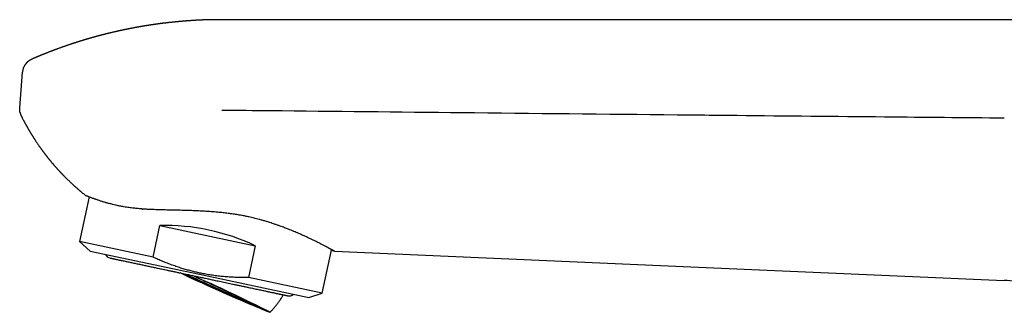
# Model space of a CAD drawing. Header units: millimetres. Extents: x 8 to 719, y 12 to 786.
# Tile 13 of 37: x 28 to 123, y 660 to 688. Entities that reach past the tile are written whole.
import ezdxf

# ---------------------------------------------------------------- set-up
doc = ezdxf.new("R2010")
doc.units = ezdxf.units.MM

msp = doc.modelspace()

# ---------------------------------------------------------------- linework, layer by layer
at = {"color": 7, "linetype": 'Continuous', "lineweight": 30}
for p, q in [((143.434, 688.317), (47.668, 688.317)), ((47.676, 688.31), (47.675, 688.315)), ((28.203, 679.827), (28.466, 683.258)), ((28.357, 679.042), (28.357, 679.042)), ((34.879, 671.265), (33.965, 666.967)), ((34.583, 671.375), (34.584, 671.375)), ((41.052, 665.461), (41.7, 668.509)), ((41.7, 668.509), (50.874, 666.558)), ((33.965, 666.967), (34.982, 666.052)), ((41.052, 665.461), (33.965, 666.967)), ((50.874, 666.558), (50.227, 663.511)), ((57.314, 662.004), (58.194, 666.145)), ((58.194, 666.144), (58.494, 666.042)), ((34.982, 666.052), (45.497, 663.817)), ((58.494, 666.042), (92.785, 664.545)), ((92.785, 664.545), (122.952, 663.228)), ((45.497, 663.817), (56.012, 661.582)), ((57.314, 662.004), (50.227, 663.511)), ((56.012, 661.582), (57.314, 662.004))]:
    msp.add_line(p, q, dxfattribs=at)
for centre, radius, start, end in [((37.011, 665.978), 0.6, 203.68533, 258), ((108.681, 800.778), 151.486, 244.58796, 248.04489), ((158.532, 911.793), 273.063, 245.22989, 246.91674), ((-6.229, 546.74), 127.619, 62.83104, 66.42395), ((54.129, 662.34), 0.6, 258, 312.31467)]:
    msp.add_arc(centre, radius, start, end, dxfattribs=at)
msp.add_ellipse((44.97, 661.336), major_axis=(11.674, -2.481), ratio=0.57735, start_param=1.16697, end_param=1.974622, dxfattribs=at)
for points, knots in [([(47.676, 688.316), (47.672, 688.316), (47.655, 688.316), (47.629, 688.317), (47.598, 688.317), (47.571, 688.317), (47.545, 688.318), (47.515, 688.318), (47.481, 688.318), (47.445, 688.319), (47.41, 688.319), (47.38, 688.319), (47.351, 688.319), (47.316, 688.319), (47.277, 688.319), (47.237, 688.32), (47.202, 688.32), (47.173, 688.32), (47.143, 688.319), (47.109, 688.319), (47.072, 688.319), (47.037, 688.319), (47.007, 688.319), (46.958, 688.319), (46.89, 688.318), (46.8, 688.317), (46.714, 688.316), (46.623, 688.314), (46.553, 688.313), (46.501, 688.312), (46.474, 688.311), (46.446, 688.311), (46.415, 688.31), (46.38, 688.309), (46.345, 688.308), (46.313, 688.307), (46.282, 688.307), (46.246, 688.306), (46.206, 688.304), (46.167, 688.303), (46.133, 688.302), (46.1, 688.301), (46.064, 688.3), (46.027, 688.299), (45.992, 688.297), (45.962, 688.296), (45.934, 688.295), (45.904, 688.294), (45.871, 688.293), (45.84, 688.292), (45.815, 688.291), (45.792, 688.29), (45.769, 688.289), (45.741, 688.288), (45.71, 688.286), (45.68, 688.285), (45.653, 688.284), (45.631, 688.283), (45.611, 688.282), (45.588, 688.281), (45.559, 688.279), (45.526, 688.278), (45.488, 688.276), (45.452, 688.274), (45.408, 688.272), (45.346, 688.269), (45.272, 688.265), (45.192, 688.26), (45.115, 688.256), (45.04, 688.251), (44.962, 688.247), (44.887, 688.242), (44.824, 688.238), (44.778, 688.235), (44.744, 688.232), (44.705, 688.23), (44.666, 688.227), (44.631, 688.225), (44.601, 688.223), (44.573, 688.221), (44.544, 688.219), (44.512, 688.216), (44.478, 688.214), (44.448, 688.212), (44.424, 688.21), (44.402, 688.208), (44.379, 688.207), (44.352, 688.205), (44.321, 688.202), (44.288, 688.2), (44.258, 688.198), (44.233, 688.196), (44.21, 688.194), (44.185, 688.192), (44.156, 688.19), (44.122, 688.187), (44.088, 688.184), (44.057, 688.182), (44.026, 688.179), (43.99, 688.176), (43.947, 688.173), (43.9, 688.169), (43.858, 688.165), (43.818, 688.162), (43.776, 688.158), (43.73, 688.154), (43.687, 688.15), (43.65, 688.147), (43.613, 688.144), (43.573, 688.14), (43.532, 688.136), (43.494, 688.133), (43.459, 688.129), (43.399, 688.124), (43.317, 688.116), (43.215, 688.106), (43.115, 688.096), (43.02, 688.087), (42.917, 688.076), (42.836, 688.068), (42.775, 688.061), (42.745, 688.058), (42.719, 688.055), (42.692, 688.052), (42.659, 688.048), (42.622, 688.044), (42.587, 688.041), (42.557, 688.037), (42.526, 688.034), (42.49, 688.03), (42.45, 688.025), (42.413, 688.021), (42.381, 688.017), (42.35, 688.014), (42.314, 688.01), (42.274, 688.005), (42.237, 688.001), (42.205, 687.997), (42.175, 687.993), (42.14, 687.989), (42.102, 687.984), (42.066, 687.98), (42.035, 687.976), (42.008, 687.973), (41.979, 687.969), (41.945, 687.965), (41.908, 687.96), (41.874, 687.956), (41.845, 687.952), (41.819, 687.949), (41.788, 687.945), (41.752, 687.941), (41.716, 687.936), (41.685, 687.932), (41.659, 687.928), (41.634, 687.925), (41.604, 687.921), (41.567, 687.916), (41.528, 687.911), (41.491, 687.906), (41.457, 687.901), (41.419, 687.896), (41.38, 687.891), (41.343, 687.886), (41.315, 687.882), (41.29, 687.878), (41.263, 687.875), (41.231, 687.87), (41.196, 687.865), (41.163, 687.86), (41.135, 687.856), (41.11, 687.853), (41.083, 687.849), (41.052, 687.844), (41.018, 687.839), (40.985, 687.835), (40.955, 687.83), (40.925, 687.826), (40.887, 687.82), (40.845, 687.814), (40.805, 687.808), (40.771, 687.803), (40.743, 687.798), (40.714, 687.794), (40.681, 687.789), (40.647, 687.784), (40.615, 687.779), (40.586, 687.774), (40.557, 687.77), (40.523, 687.764), (40.485, 687.758), (40.45, 687.753), (40.418, 687.748), (40.389, 687.743), (40.346, 687.736), (40.294, 687.728), (40.234, 687.718), (40.174, 687.708), (40.115, 687.698), (40.055, 687.688), (39.996, 687.678), (39.936, 687.668), (39.886, 687.659), (39.848, 687.653), (39.815, 687.647), (39.78, 687.641), (39.747, 687.635), (39.717, 687.63), (39.687, 687.625), (39.652, 687.618), (39.611, 687.611), (39.573, 687.604), (39.537, 687.598), (39.502, 687.592), (39.463, 687.585), (39.422, 687.577), (39.384, 687.57), (39.349, 687.564), (39.312, 687.557), (39.262, 687.548), (39.204, 687.537), (39.135, 687.524), (39.07, 687.511), (39, 687.498), (38.933, 687.485), (38.865, 687.472), (38.809, 687.461), (38.764, 687.452), (38.727, 687.445), (38.696, 687.438), (38.667, 687.433), (38.635, 687.426), (38.599, 687.419), (38.562, 687.412), (38.529, 687.405), (38.499, 687.399), (38.466, 687.392), (38.43, 687.385), (38.391, 687.377), (38.356, 687.369), (38.321, 687.362), (38.279, 687.353), (38.231, 687.343), (38.183, 687.333), (38.14, 687.324), (38.093, 687.314), (38.045, 687.304), (37.999, 687.294), (37.965, 687.286), (37.935, 687.28), (37.906, 687.274), (37.876, 687.267), (37.849, 687.261), (37.828, 687.257), (37.809, 687.253), (37.79, 687.248), (37.767, 687.243), (37.738, 687.237), (37.708, 687.23), (37.68, 687.224), (37.655, 687.218), (37.63, 687.213), (37.599, 687.206), (37.562, 687.197), (37.523, 687.189), (37.489, 687.181), (37.459, 687.174), (37.402, 687.161), (37.318, 687.142), (37.211, 687.117), (37.104, 687.092), (37.023, 687.073), (36.965, 687.059), (36.931, 687.051), (36.895, 687.042), (36.858, 687.033), (36.826, 687.025), (36.796, 687.018), (36.762, 687.01), (36.726, 687.001), (36.692, 686.993), (36.664, 686.986), (36.639, 686.98), (36.612, 686.973), (36.578, 686.964), (36.541, 686.955), (36.506, 686.946), (36.474, 686.939), (36.439, 686.93), (36.402, 686.92), (36.367, 686.911), (36.338, 686.904), (36.312, 686.898), (36.284, 686.89), (36.249, 686.882), (36.211, 686.872), (36.173, 686.862), (36.135, 686.852), (36.094, 686.842), (36.052, 686.831), (36.012, 686.82), (35.969, 686.809), (35.922, 686.796), (35.874, 686.784), (35.835, 686.773), (35.801, 686.764), (35.768, 686.756), (35.733, 686.746), (35.701, 686.738), (35.674, 686.73), (35.649, 686.723), (35.623, 686.716), (35.595, 686.709), (35.566, 686.701), (35.54, 686.694), (35.518, 686.688), (35.496, 686.682), (35.47, 686.675), (35.437, 686.666), (35.4, 686.656), (35.367, 686.646), (35.34, 686.639), (35.317, 686.632), (35.292, 686.625), (35.264, 686.617), (35.234, 686.609), (35.206, 686.601), (35.184, 686.595), (35.161, 686.588), (35.13, 686.58), (35.09, 686.568), (35.05, 686.557), (35.014, 686.547), (34.98, 686.537), (34.943, 686.526), (34.897, 686.513), (34.848, 686.499), (34.79, 686.482), (34.727, 686.464), (34.664, 686.445), (34.603, 686.427), (34.543, 686.409), (34.494, 686.394), (34.457, 686.383), (34.435, 686.377), (34.41, 686.369), (34.38, 686.36), (34.348, 686.35), (34.32, 686.342), (34.297, 686.335), (34.277, 686.329), (34.256, 686.322), (34.23, 686.315), (34.201, 686.306), (34.173, 686.297), (34.145, 686.289), (34.116, 686.28), (34.082, 686.269), (34.043, 686.257), (34.005, 686.245), (33.969, 686.234), (33.935, 686.223), (33.897, 686.211), (33.859, 686.199), (33.825, 686.189), (33.79, 686.177), (33.752, 686.165), (33.712, 686.153), (33.677, 686.142), (33.645, 686.132), (33.611, 686.121), (33.575, 686.109), (33.542, 686.098), (33.515, 686.089), (33.49, 686.081), (33.463, 686.073), (33.43, 686.062), (33.396, 686.051), (33.366, 686.041), (33.34, 686.033), (33.314, 686.024), (33.284, 686.014), (33.25, 686.003), (33.217, 685.992), (33.181, 685.98), (33.145, 685.968), (33.106, 685.955), (33.069, 685.943), (33.037, 685.932), (32.993, 685.917), (32.941, 685.899), (32.878, 685.878), (32.815, 685.857), (32.751, 685.835), (32.683, 685.811), (32.621, 685.79), (32.541, 685.762), (32.452, 685.731), (32.351, 685.695), (32.249, 685.659), (32.147, 685.623), (32.042, 685.585), (31.938, 685.547), (31.856, 685.517), (31.8, 685.497), (31.772, 685.486), (31.741, 685.475), (31.704, 685.461), (31.666, 685.447), (31.629, 685.433), (31.598, 685.422), (31.572, 685.412), (31.547, 685.403), (31.519, 685.392), (31.488, 685.38), (31.456, 685.368), (31.428, 685.358), (31.405, 685.349), (31.382, 685.34), (31.355, 685.33), (31.325, 685.319), (31.295, 685.308), (31.269, 685.298), (31.246, 685.289), (31.221, 685.279), (31.19, 685.267), (31.157, 685.254), (31.124, 685.242), (31.097, 685.231), (31.071, 685.221), (31.043, 685.211), (31.013, 685.199), (30.983, 685.187), (30.951, 685.175), (30.915, 685.161), (30.872, 685.144), (30.83, 685.127), (30.792, 685.112), (30.753, 685.097), (30.706, 685.078), (30.652, 685.057), (30.587, 685.031), (30.521, 685.005), (30.458, 684.979), (30.398, 684.955), (30.339, 684.931), (30.288, 684.91), (30.253, 684.896), (30.226, 684.885), (30.197, 684.873), (30.17, 684.862), (30.146, 684.852), (30.122, 684.842), (30.095, 684.831), (30.065, 684.819), (30.036, 684.807), (30.011, 684.796), (29.986, 684.786), (29.954, 684.772), (29.914, 684.756), (29.873, 684.738), (29.838, 684.724), (29.811, 684.712), (29.784, 684.701), (29.752, 684.687), (29.712, 684.67), (29.662, 684.649), (29.609, 684.627), (29.556, 684.604), (29.504, 684.581), (29.448, 684.557), (29.4, 684.537), (29.373, 684.525), (29.366, 684.522)], [0, 0, 0, 0, 0.000614, 0.002624, 0.004264, 0.005571, 0.006923, 0.008408, 0.010252, 0.012398, 0.014184, 0.015702, 0.017207, 0.018915, 0.021179, 0.023537, 0.02523, 0.02671, 0.028178, 0.029984, 0.032191, 0.034116, 0.035538, 0.036967, 0.041983, 0.046361, 0.051331, 0.055684, 0.060878, 0.062547, 0.063979, 0.06525, 0.066893, 0.068989, 0.070867, 0.072477, 0.074028, 0.075851, 0.078219, 0.08044, 0.082042, 0.083686, 0.085713, 0.087765, 0.089694, 0.091293, 0.092511, 0.094164, 0.096139, 0.097785, 0.099028, 0.100195, 0.101407, 0.102814, 0.104551, 0.106376, 0.10776, 0.108768, 0.109838, 0.111032, 0.112525, 0.114326, 0.116444, 0.1185, 0.120142, 0.123458, 0.128458, 0.131913, 0.13632, 0.140607, 0.14396, 0.1487, 0.152563, 0.154117, 0.155957, 0.15805, 0.160308, 0.162172, 0.163644, 0.165163, 0.166546, 0.16832, 0.17031, 0.171909, 0.173105, 0.174224, 0.175345, 0.176733, 0.178523, 0.180388, 0.181948, 0.18326, 0.184466, 0.185627, 0.18723, 0.189176, 0.191016, 0.192656, 0.194092, 0.195967, 0.198432, 0.201026, 0.203339, 0.205207, 0.207457, 0.210063, 0.212501, 0.214281, 0.216061, 0.21836, 0.220646, 0.222694, 0.224362, 0.226344, 0.232198, 0.237587, 0.2427, 0.248193, 0.252789, 0.259222, 0.261104, 0.26265, 0.264, 0.265237, 0.267022, 0.269288, 0.271139, 0.272638, 0.274162, 0.276047, 0.278507, 0.28053, 0.282016, 0.283604, 0.285481, 0.287843, 0.289916, 0.291418, 0.292952, 0.294732, 0.297026, 0.299076, 0.30057, 0.301919, 0.303394, 0.305223, 0.307439, 0.309301, 0.31067, 0.312058, 0.313616, 0.315601, 0.317791, 0.319376, 0.320624, 0.321954, 0.32347, 0.325381, 0.327921, 0.329695, 0.33135, 0.33328, 0.335827, 0.337717, 0.339109, 0.340379, 0.341762, 0.343432, 0.345486, 0.347359, 0.34874, 0.350017, 0.351413, 0.353063, 0.355072, 0.356912, 0.358279, 0.359925, 0.361826, 0.364272, 0.366665, 0.368352, 0.369689, 0.371189, 0.373006, 0.375047, 0.3767, 0.37812, 0.379662, 0.381458, 0.383641, 0.385695, 0.3872, 0.388693, 0.39041, 0.394204, 0.397085, 0.400052, 0.403815, 0.406664, 0.4097, 0.413424, 0.416239, 0.41779, 0.41958, 0.42154, 0.423454, 0.424947, 0.426355, 0.428385, 0.430634, 0.43287, 0.434599, 0.436399, 0.438619, 0.44093, 0.443012, 0.444669, 0.44669, 0.449016, 0.452744, 0.456055, 0.460173, 0.463366, 0.46736, 0.471067, 0.474251, 0.476459, 0.47848, 0.48015, 0.481615, 0.483158, 0.485283, 0.48744, 0.489182, 0.490755, 0.492288, 0.494424, 0.496751, 0.498585, 0.500148, 0.502309, 0.505463, 0.508022, 0.510046, 0.51244, 0.515677, 0.517981, 0.519926, 0.521194, 0.522862, 0.524667, 0.5261, 0.527182, 0.528172, 0.529118, 0.530346, 0.531947, 0.533779, 0.535291, 0.536438, 0.537821, 0.539382, 0.541522, 0.543926, 0.545639, 0.547113, 0.548774, 0.555054, 0.560763, 0.566314, 0.572547, 0.574045, 0.575831, 0.578026, 0.580033, 0.581769, 0.583239, 0.585082, 0.58728, 0.589162, 0.59062, 0.591908, 0.593236, 0.595054, 0.597517, 0.5993, 0.600836, 0.602653, 0.605037, 0.606982, 0.608434, 0.609727, 0.611286, 0.613024, 0.615462, 0.617475, 0.619311, 0.621752, 0.624156, 0.626236, 0.628351, 0.631261, 0.634024, 0.636258, 0.637685, 0.639613, 0.641687, 0.643418, 0.644902, 0.64623, 0.647517, 0.649165, 0.650873, 0.652282, 0.653438, 0.654511, 0.655848, 0.657726, 0.660053, 0.66186, 0.663208, 0.66453, 0.665737, 0.667344, 0.669199, 0.670703, 0.671811, 0.672856, 0.674613, 0.676904, 0.679429, 0.681207, 0.682955, 0.685029, 0.687437, 0.690452, 0.693257, 0.696964, 0.700867, 0.703844, 0.707088, 0.710796, 0.712067, 0.713219, 0.714473, 0.716206, 0.718196, 0.71976, 0.720933, 0.72199, 0.723084, 0.724459, 0.726192, 0.727894, 0.729204, 0.730812, 0.732696, 0.734953, 0.737329, 0.739069, 0.740882, 0.743105, 0.745308, 0.747229, 0.748879, 0.751151, 0.753585, 0.755486, 0.757066, 0.758789, 0.761222, 0.763079, 0.764432, 0.765715, 0.767173, 0.769019, 0.771187, 0.772826, 0.774086, 0.775551, 0.777253, 0.779038, 0.781226, 0.782916, 0.784925, 0.787382, 0.789449, 0.791149, 0.792731, 0.796893, 0.799864, 0.803292, 0.807437, 0.81069, 0.814713, 0.817888, 0.824286, 0.829678, 0.834999, 0.84155, 0.846798, 0.852844, 0.859145, 0.860845, 0.862282, 0.863961, 0.866004, 0.868525, 0.870532, 0.87227, 0.87376, 0.875026, 0.876501, 0.878468, 0.880379, 0.88191, 0.883218, 0.88439, 0.885819, 0.88769, 0.889528, 0.890924, 0.892158, 0.89352, 0.895191, 0.897349, 0.899294, 0.900687, 0.902062, 0.903677, 0.905441, 0.907278, 0.90882, 0.910802, 0.913547, 0.916083, 0.918101, 0.920013, 0.922801, 0.926086, 0.929296, 0.933913, 0.937395, 0.940079, 0.944346, 0.947555, 0.948824, 0.950341, 0.952159, 0.953804, 0.955041, 0.956271, 0.957867, 0.959778, 0.961412, 0.962835, 0.964137, 0.96569, 0.968438, 0.970959, 0.972842, 0.974362, 0.97567, 0.977537, 0.979926, 0.982571, 0.986218, 0.989039, 0.991713, 0.995302, 0.99873, 1, 1, 1, 1]), ([(29.366, 684.521), (29.351, 684.515), (29.315, 684.499), (29.257, 684.469), (29.195, 684.434), (29.133, 684.395), (29.073, 684.353), (29.015, 684.308), (28.96, 684.26), (28.907, 684.21), (28.857, 684.158), (28.81, 684.104), (28.765, 684.048), (28.724, 683.991), (28.686, 683.933), (28.652, 683.874), (28.62, 683.814), (28.598, 683.769), (28.588, 683.743), (28.586, 683.738)], [0, 0, 0, 0, 0.045338, 0.108333, 0.172428, 0.237033, 0.301733, 0.366261, 0.430462, 0.494249, 0.557573, 0.620404, 0.682711, 0.744458, 0.805597, 0.866052, 0.925705, 0.984377, 1, 1, 1, 1]), ([(28.586, 683.737), (28.582, 683.73), (28.558, 683.68), (28.526, 683.582), (28.491, 683.446), (28.473, 683.337), (28.468, 683.274), (28.466, 683.258)], [0, 0, 0, 0, 0.051635, 0.335057, 0.618478, 0.900655, 1, 1, 1, 1]), ([(28.236, 679.389), (28.232, 679.401), (28.211, 679.477), (28.197, 679.625), (28.201, 679.759), (28.203, 679.827)], [0, 0, 0, 0, 0.081699, 0.5408495, 1, 1, 1, 1]), ([(28.234, 679.389), (28.236, 679.378), (28.243, 679.346), (28.258, 679.292), (28.278, 679.229), (28.301, 679.166), (28.327, 679.104), (28.346, 679.062), (28.356, 679.042), (28.357, 679.042)], [0, 0, 0, 0, 0.089368, 0.269116, 0.449928, 0.631452, 0.813466, 0.995831, 1, 1, 1, 1]), ([(47.647, 679.628), (47.657, 679.628), (48.053, 679.624), (49.989, 679.604), (58.083, 679.518), (72.734, 679.365), (85.843, 679.233), (92.785, 679.163)], [0, 0, 0, 0, 0.000658, 0.026274, 0.128734, 0.538577, 1, 1, 1, 1]), ([(28.357, 679.042), (28.359, 679.038), (28.367, 679.02), (28.383, 678.989), (28.402, 678.951), (28.419, 678.918), (28.433, 678.89), (28.455, 678.848), (28.482, 678.796), (28.518, 678.725), (28.554, 678.658), (28.593, 678.583), (28.629, 678.515), (28.669, 678.441), (28.706, 678.373), (28.745, 678.299), (28.782, 678.232), (28.815, 678.172), (28.842, 678.124), (28.862, 678.087), (28.881, 678.055), (28.897, 678.025), (28.917, 677.989), (28.939, 677.952), (28.958, 677.917), (28.974, 677.889), (28.99, 677.861), (29.008, 677.831), (29.026, 677.799), (29.043, 677.77), (29.057, 677.746), (29.072, 677.72), (29.091, 677.687), (29.113, 677.65), (29.136, 677.612), (29.157, 677.575), (29.182, 677.534), (29.209, 677.49), (29.235, 677.445), (29.263, 677.4), (29.291, 677.353), (29.318, 677.309), (29.34, 677.274), (29.359, 677.243), (29.377, 677.214), (29.394, 677.186), (29.41, 677.161), (29.423, 677.141), (29.436, 677.119), (29.451, 677.095), (29.468, 677.069), (29.485, 677.042), (29.501, 677.017), (29.515, 676.994), (29.529, 676.972), (29.544, 676.948), (29.563, 676.919), (29.582, 676.889), (29.601, 676.86), (29.616, 676.836), (29.63, 676.815), (29.659, 676.769), (29.702, 676.705), (29.761, 676.615), (29.815, 676.533), (29.876, 676.443), (29.93, 676.363), (29.991, 676.275), (30.036, 676.209), (30.072, 676.157), (30.092, 676.129), (30.113, 676.1), (30.137, 676.066), (30.163, 676.028), (30.188, 675.993), (30.21, 675.963), (30.228, 675.936), (30.248, 675.91), (30.269, 675.88), (30.293, 675.847), (30.317, 675.814), (30.338, 675.786), (30.356, 675.761), (30.374, 675.736), (30.394, 675.709), (30.417, 675.678), (30.441, 675.645), (30.464, 675.614), (30.483, 675.588), (30.501, 675.563), (30.52, 675.539), (30.541, 675.511), (30.566, 675.478), (30.592, 675.443), (30.617, 675.41), (30.639, 675.381), (30.662, 675.351), (30.688, 675.317), (30.716, 675.282), (30.741, 675.249), (30.761, 675.223), (30.78, 675.199), (30.799, 675.174), (30.822, 675.145), (30.847, 675.113), (30.875, 675.078), (30.901, 675.044), (30.928, 675.01), (30.957, 674.975), (30.988, 674.936), (31.021, 674.895), (31.049, 674.86), (31.074, 674.83), (31.097, 674.801), (31.122, 674.771), (31.151, 674.736), (31.181, 674.7), (31.209, 674.666), (31.234, 674.636), (31.257, 674.609), (31.281, 674.58), (31.309, 674.547), (31.341, 674.508), (31.374, 674.47), (31.403, 674.436), (31.429, 674.406), (31.455, 674.375), (31.485, 674.341), (31.525, 674.294), (31.572, 674.241), (31.623, 674.182), (31.676, 674.122), (31.732, 674.06), (31.786, 673.999), (31.837, 673.942), (31.892, 673.882), (31.942, 673.828), (31.983, 673.783), (32.011, 673.753), (32.037, 673.725), (32.065, 673.694), (32.097, 673.66), (32.133, 673.622), (32.168, 673.585), (32.201, 673.55), (32.23, 673.519), (32.259, 673.489), (32.289, 673.458), (32.322, 673.423), (32.359, 673.385), (32.397, 673.346), (32.432, 673.31), (32.463, 673.278), (32.492, 673.249), (32.522, 673.218), (32.555, 673.185), (32.591, 673.149), (32.628, 673.112), (32.663, 673.077), (32.695, 673.046), (32.724, 673.017), (32.766, 672.976), (32.829, 672.914), (32.906, 672.84), (32.982, 672.767), (33.058, 672.695), (33.135, 672.623), (33.212, 672.552), (33.273, 672.495), (33.326, 672.447), (33.37, 672.406), (33.415, 672.366), (33.459, 672.326), (33.501, 672.288), (33.559, 672.237), (33.631, 672.173), (33.703, 672.109), (33.761, 672.059), (33.805, 672.02), (33.851, 671.98), (33.896, 671.941), (33.939, 671.905), (33.981, 671.869), (34.084, 671.781), (34.223, 671.665), (34.398, 671.522), (34.508, 671.434), (34.57, 671.385), (34.583, 671.375)], [0, 0, 0, 0, 0.0013493, 0.0059151, 0.010511, 0.0141029, 0.0169742, 0.0199687, 0.0283543, 0.0348649, 0.0439732, 0.0511858, 0.0602103, 0.0672889, 0.0763172, 0.0836778, 0.0924508, 0.0995484, 0.1041778, 0.1090199, 0.1123435, 0.1153852, 0.1193522, 0.1245792, 0.1283762, 0.1314685, 0.1342027, 0.1380453, 0.142059, 0.1452656, 0.1480151, 0.1506802, 0.1542037, 0.1594417, 0.1638398, 0.1674896, 0.172196, 0.1782834, 0.1830263, 0.1878838, 0.1942169, 0.1994358, 0.2035886, 0.2065032, 0.2103587, 0.2139201, 0.2165815, 0.2189431, 0.2212902, 0.2240844, 0.227482, 0.2307728, 0.2337808, 0.2363528, 0.2388604, 0.2416733, 0.2449857, 0.2490171, 0.2526544, 0.2552497, 0.2576052, 0.2600634, 0.2718203, 0.2808185, 0.2925946, 0.3014177, 0.3133232, 0.3217098, 0.3337753, 0.3374651, 0.3406715, 0.3439945, 0.3483437, 0.3532456, 0.3578846, 0.3613388, 0.3645026, 0.3675792, 0.371281, 0.3755444, 0.3799339, 0.3833283, 0.3862793, 0.3892303, 0.3925277, 0.3963984, 0.4008833, 0.4047601, 0.4079642, 0.4108582, 0.4138469, 0.4172031, 0.4214057, 0.4263594, 0.4303677, 0.4338443, 0.4373574, 0.4416357, 0.4468753, 0.4507338, 0.4540279, 0.4569495, 0.4599439, 0.4635068, 0.4680087, 0.4721573, 0.4768984, 0.4809673, 0.4852084, 0.4907123, 0.4960677, 0.5007121, 0.5043618, 0.5079399, 0.5116919, 0.5163213, 0.5213347, 0.5259017, 0.5297031, 0.5330698, 0.5365096, 0.5410016, 0.5463159, 0.5515991, 0.5560298, 0.5598672, 0.5636364, 0.5681092, 0.5733822, 0.5823936, 0.5893975, 0.5969077, 0.6064802, 0.6145429, 0.621401, 0.6295585, 0.6390741, 0.6436967, 0.6476393, 0.6515048, 0.6553753, 0.6600634, 0.6655875, 0.6709747, 0.6755975, 0.6798807, 0.6839626, 0.6881645, 0.692827, 0.6983987, 0.70415, 0.7091835, 0.7134883, 0.7176095, 0.7217659, 0.726278, 0.7315772, 0.7370141, 0.7421974, 0.7464924, 0.7504548, 0.7543375, 0.7644513, 0.777025, 0.7866019, 0.7962095, 0.8083634, 0.8185797, 0.8278039, 0.8337579, 0.8399586, 0.8460011, 0.8519875, 0.8577718, 0.8631487, 0.8750974, 0.8867722, 0.8921507, 0.898298, 0.9045263, 0.9105517, 0.9160969, 0.9215655, 0.9270848, 0.9572817, 0.9762896, 0.9951965, 1, 1, 1, 1]), ([(92.785, 679.163), (93.081, 679.16), (94.561, 679.146), (100.775, 679.084), (110.535, 678.99), (119.111, 678.91), (122.952, 678.874)], [0, 0, 0, 0, 0.029429, 0.147144, 0.618005, 1, 1, 1, 1]), ([(47.645, 669.753), (47.554, 669.762), (47.372, 669.78), (47.097, 669.804), (46.776, 669.83), (46.407, 669.857), (46.037, 669.881), (45.713, 669.9), (45.433, 669.915), (45.154, 669.928), (44.875, 669.94), (44.597, 669.95), (44.297, 669.96), (43.976, 669.97), (43.669, 669.978), (43.396, 669.984), (43.158, 669.989), (42.921, 669.994), (42.658, 670), (42.37, 670.006), (42.058, 670.013), (41.749, 670.021), (41.443, 670.03), (41.14, 670.041), (40.865, 670.053), (40.617, 670.065), (40.396, 670.077), (40.177, 670.091), (39.953, 670.107), (39.725, 670.126), (39.493, 670.147), (39.265, 670.17), (39.042, 670.196), (38.822, 670.224), (38.593, 670.256), (38.356, 670.293), (38.13, 670.331), (37.929, 670.368), (37.749, 670.404), (37.573, 670.44), (37.381, 670.483), (37.175, 670.531), (36.984, 670.579), (36.824, 670.621), (36.693, 670.656), (36.566, 670.692), (36.427, 670.732), (36.28, 670.776), (36.126, 670.824), (35.978, 670.871), (35.837, 670.917), (35.704, 670.963), (35.588, 671.003), (35.487, 671.039), (35.4, 671.07), (35.318, 671.1), (35.22, 671.136), (35.112, 671.176), (34.998, 671.219), (34.898, 671.257), (34.817, 671.288), (34.752, 671.313), (34.705, 671.331), (34.668, 671.344), (34.639, 671.355), (34.616, 671.363), (34.596, 671.371), (34.583, 671.375), (34.583, 671.375), (34.583, 671.375)], [0, 0, 0, 0, 0.013725, 0.027457, 0.041187, 0.06191, 0.082634, 0.096618, 0.110604, 0.124588, 0.138641, 0.152696, 0.166749, 0.18424, 0.201745, 0.214076, 0.226408, 0.238757, 0.251106, 0.26777, 0.284438, 0.301103, 0.317881, 0.334663, 0.351442, 0.364187, 0.376931, 0.389699, 0.402468, 0.41661, 0.430755, 0.444898, 0.459126, 0.473356, 0.487584, 0.504567, 0.521566, 0.534775, 0.547984, 0.561222, 0.57446, 0.592553, 0.610664, 0.622303, 0.633943, 0.645599, 0.657256, 0.67297, 0.688687, 0.704402, 0.720211, 0.736022, 0.751831, 0.763826, 0.77582, 0.787833, 0.799847, 0.821018, 0.842189, 0.863465, 0.884741, 0.901687, 0.918645, 0.931747, 0.944849, 0.957976, 0.971102, 0.988983, 1, 1, 1, 1]), ([(39.921, 670.11), (39.95, 670.108), (39.99, 670.105), (40.035, 670.101), (40.051, 670.1), (40.055, 670.099)], [0, 0, 0, 0, 0.64927, 0.919473, 1, 1, 1, 1]), ([(58.494, 666.042), (58.494, 666.042), (58.493, 666.043), (58.486, 666.047), (58.474, 666.053), (58.458, 666.062), (58.436, 666.074), (58.41, 666.088), (58.38, 666.105), (58.344, 666.124), (58.303, 666.147), (58.257, 666.172), (58.206, 666.199), (58.151, 666.229), (58.09, 666.262), (58.024, 666.298), (57.954, 666.335), (57.879, 666.375), (57.801, 666.417), (57.72, 666.46), (57.634, 666.505), (57.533, 666.558), (57.416, 666.619), (57.28, 666.689), (57.135, 666.763), (56.983, 666.84), (56.823, 666.921), (56.669, 666.997), (56.523, 667.069), (56.387, 667.135), (56.246, 667.203), (56.102, 667.272), (55.955, 667.341), (55.806, 667.411), (55.652, 667.481), (55.476, 667.561), (55.277, 667.651), (55.051, 667.749), (54.819, 667.849), (54.579, 667.95), (54.333, 668.051), (54.1, 668.144), (53.883, 668.229), (53.683, 668.306), (53.479, 668.382), (53.252, 668.465), (52.998, 668.555), (52.741, 668.643), (52.503, 668.722), (52.286, 668.792), (52.065, 668.861), (51.817, 668.936), (51.54, 669.016), (51.257, 669.094), (50.994, 669.164), (50.751, 669.225), (50.505, 669.284), (50.226, 669.348), (49.914, 669.414), (49.605, 669.475), (49.332, 669.525), (49.096, 669.565), (48.858, 669.603), (48.618, 669.638), (48.377, 669.671), (48.134, 669.7), (47.89, 669.728), (47.727, 669.745), (47.645, 669.753)], [0, 0, 0, 0, 0.013553, 0.027107, 0.040685, 0.054263, 0.067917, 0.08157, 0.095248, 0.108927, 0.122893, 0.136859, 0.150852, 0.164845, 0.178918, 0.192991, 0.20709, 0.22119, 0.234743, 0.248296, 0.261873, 0.275449, 0.293789, 0.312131, 0.33047, 0.348937, 0.367407, 0.385874, 0.399907, 0.413941, 0.427998, 0.442056, 0.455813, 0.469571, 0.483351, 0.497131, 0.51574, 0.534353, 0.552963, 0.571701, 0.590443, 0.609182, 0.623424, 0.637667, 0.651936, 0.666205, 0.684748, 0.703306, 0.717282, 0.731257, 0.74526, 0.759263, 0.777839, 0.796432, 0.810849, 0.825265, 0.839715, 0.854164, 0.873887, 0.893633, 0.90686, 0.920088, 0.933345, 0.946602, 0.959941, 0.973279, 0.98664, 1, 1, 1, 1]), ([(36.887, 665.391), (36.887, 665.391), (36.886, 665.391), (36.892, 665.39), (36.902, 665.388), (36.918, 665.385), (36.939, 665.38), (36.965, 665.375), (36.996, 665.368), (37.036, 665.359), (37.089, 665.348), (37.156, 665.334), (37.232, 665.318), (37.318, 665.299), (37.413, 665.279), (37.526, 665.255), (37.657, 665.227), (37.811, 665.195), (37.977, 665.159), (38.156, 665.121), (38.337, 665.083), (38.517, 665.045), (38.694, 665.007), (38.879, 664.968), (39.071, 664.927), (39.272, 664.884), (39.468, 664.842), (39.66, 664.802), (39.844, 664.763), (40.033, 664.722), (40.227, 664.681), (40.425, 664.639), (40.627, 664.596), (40.829, 664.553), (41.031, 664.51), (41.232, 664.468), (41.436, 664.424), (41.642, 664.38), (41.852, 664.336), (42.064, 664.291), (42.276, 664.246), (42.524, 664.193), (42.811, 664.132), (43.141, 664.062), (43.474, 663.991), (43.781, 663.926), (44.059, 663.867), (44.306, 663.814), (44.555, 663.761), (44.804, 663.708), (45.054, 663.655), (45.309, 663.601), (45.55, 663.55), (45.776, 663.502), (45.984, 663.457), (46.192, 663.413), (46.4, 663.369), (46.607, 663.325), (46.813, 663.281), (47.045, 663.232), (47.302, 663.177), (47.582, 663.118), (47.86, 663.059), (48.135, 663), (48.407, 662.942), (48.696, 662.881), (49.001, 662.816), (49.319, 662.749), (49.631, 662.682), (49.935, 662.618), (50.216, 662.558), (50.474, 662.503), (50.709, 662.453), (50.938, 662.405), (51.16, 662.357), (51.376, 662.311), (51.573, 662.269), (51.754, 662.231), (51.919, 662.196), (52.077, 662.162), (52.231, 662.13), (52.378, 662.098), (52.52, 662.068), (52.654, 662.04), (52.779, 662.013), (52.896, 661.988), (53.008, 661.965), (53.114, 661.942), (53.214, 661.921), (53.309, 661.901), (53.396, 661.882), (53.492, 661.862), (53.591, 661.841), (53.69, 661.819), (53.776, 661.801), (53.842, 661.787), (53.892, 661.777), (53.929, 661.769), (53.959, 661.762), (53.981, 661.758), (53.996, 661.754), (54.004, 661.753), (54.003, 661.753), (54.003, 661.753)], [0, 0, 0, 0, 0.004555, 0.012317, 0.0200708, 0.0278212, 0.0355726, 0.0433298, 0.0510973, 0.0588798, 0.0696148, 0.0803276, 0.0910303, 0.1017351, 0.1124542, 0.1231999, 0.1363538, 0.1494771, 0.1625923, 0.1757219, 0.1888882, 0.1998528, 0.2107935, 0.2217234, 0.2326554, 0.2436027, 0.254578, 0.2637813, 0.2729668, 0.2821425, 0.2913158, 0.3004945, 0.3096864, 0.3188989, 0.3275556, 0.3361972, 0.3448303, 0.3534613, 0.3620965, 0.3707423, 0.3794051, 0.387643, 0.4004506, 0.4132469, 0.4260525, 0.4388884, 0.4482174, 0.4575314, 0.4668383, 0.4761462, 0.4854631, 0.494797, 0.504555, 0.512317, 0.5200708, 0.5278212, 0.5355726, 0.5433298, 0.5510973, 0.5588798, 0.5696148, 0.5803276, 0.5910303, 0.6017351, 0.6124542, 0.6231999, 0.6363538, 0.6494771, 0.6625923, 0.6757219, 0.6888882, 0.6998528, 0.7107935, 0.7217234, 0.7326554, 0.7436027, 0.754578, 0.7637813, 0.7729668, 0.7821425, 0.7913158, 0.8004945, 0.8096864, 0.8188989, 0.8275556, 0.8361972, 0.8448303, 0.8534613, 0.8620965, 0.8707423, 0.8794051, 0.887643, 0.9004506, 0.9132469, 0.9260525, 0.9388884, 0.9482174, 0.9575314, 0.9668383, 0.9761462, 0.9854631, 0.994797, 1, 1, 1, 1]), ([(50.227, 663.511), (50.049, 663.509), (49.693, 663.507), (49.159, 663.517), (48.626, 663.538), (48.092, 663.573), (47.559, 663.622), (47.027, 663.684), (46.5, 663.76), (46.005, 663.846), (45.54, 663.939), (45.106, 664.036), (44.674, 664.143), (44.244, 664.261), (43.802, 664.392), (43.348, 664.539), (42.882, 664.702), (42.419, 664.877), (41.96, 665.061), (41.503, 665.255), (41.203, 665.392), (41.052, 665.461)], [0, 0, 0, 0, 0.056383, 0.11278, 0.169174, 0.225553, 0.282263, 0.338972, 0.395102, 0.451232, 0.498245, 0.545276, 0.592315, 0.639348, 0.686362, 0.738514, 0.790673, 0.842827, 0.895215, 0.94761, 1, 1, 1, 1]), ([(44.834, 663.702), (44.937, 663.655), (45.144, 663.561), (45.455, 663.419), (45.766, 663.277), (46.078, 663.134), (46.389, 662.991), (46.649, 662.872), (46.855, 662.777), (47.01, 662.706), (47.163, 662.635), (47.363, 662.543), (47.606, 662.43), (47.894, 662.297), (48.177, 662.166), (48.456, 662.036), (48.729, 661.909), (48.952, 661.805), (49.127, 661.723), (49.257, 661.661), (49.386, 661.601), (49.551, 661.523), (49.75, 661.429), (49.98, 661.321), (50.203, 661.215), (50.417, 661.114), (50.621, 661.016), (50.784, 660.938), (50.909, 660.878), (51.001, 660.834), (51.09, 660.79), (51.202, 660.736), (51.335, 660.671), (51.481, 660.599), (51.617, 660.532), (51.742, 660.47), (51.855, 660.413), (51.939, 660.369), (52.001, 660.338), (52.043, 660.315), (52.083, 660.294), (52.13, 660.269), (52.18, 660.241), (52.228, 660.214), (52.263, 660.192), (52.284, 660.176), (52.293, 660.166), (52.289, 660.163), (52.279, 660.163), (52.268, 660.165), (52.253, 660.169), (52.23, 660.176), (52.192, 660.188), (52.135, 660.208), (52.064, 660.234), (51.981, 660.266), (51.884, 660.305), (51.792, 660.342), (51.712, 660.374), (51.648, 660.4), (51.581, 660.428), (51.49, 660.466), (51.369, 660.516), (51.213, 660.582), (51.045, 660.653), (50.865, 660.73), (50.674, 660.812), (50.505, 660.885), (50.364, 660.946), (50.255, 660.994), (50.144, 661.042), (49.994, 661.108), (49.804, 661.191), (49.567, 661.295), (49.321, 661.403), (49.065, 661.516), (48.801, 661.632), (48.573, 661.733), (48.387, 661.816), (48.245, 661.879), (48.102, 661.943), (47.911, 662.028), (47.672, 662.135), (47.381, 662.265), (47.085, 662.398), (46.782, 662.534), (46.474, 662.672), (46.215, 662.789), (46.005, 662.884), (45.845, 662.956), (45.686, 663.028), (45.502, 663.112), (45.294, 663.206), (45.062, 663.311), (44.828, 663.417), (44.594, 663.524), (44.36, 663.631), (44.125, 663.738), (43.89, 663.845), (43.734, 663.917), (43.656, 663.952)], [0, 0, 0, 0, 0.0125944, 0.0252104, 0.0378921, 0.0505959, 0.063553, 0.0765337, 0.0830603, 0.0895868, 0.0961253, 0.1026639, 0.1152583, 0.1278743, 0.1406594, 0.1534446, 0.1663211, 0.1791976, 0.1857242, 0.1922507, 0.1987892, 0.2053278, 0.2179222, 0.2305382, 0.2433233, 0.2561085, 0.268985, 0.2818615, 0.2883881, 0.2949146, 0.3014531, 0.3079917, 0.3205861, 0.3332021, 0.3458838, 0.3585876, 0.3715447, 0.3845254, 0.391052, 0.3975785, 0.4041171, 0.4106556, 0.42325, 0.435866, 0.4486512, 0.4614363, 0.4743128, 0.4871893, 0.4937159, 0.5002424, 0.506781, 0.5133195, 0.5259139, 0.5385299, 0.5513151, 0.5641002, 0.5769767, 0.5898532, 0.5963798, 0.6029063, 0.6094449, 0.6159834, 0.6285778, 0.6411938, 0.653979, 0.6667641, 0.6796406, 0.6925171, 0.6990437, 0.7055702, 0.7121088, 0.7186473, 0.7312417, 0.7438577, 0.7566429, 0.769428, 0.7823045, 0.795181, 0.8017076, 0.8082341, 0.8147727, 0.8213112, 0.8339056, 0.8465216, 0.8593068, 0.8720919, 0.8849684, 0.8978449, 0.9043715, 0.910898, 0.9174366, 0.9239751, 0.9333812, 0.9427963, 0.9522804, 0.9617645, 0.9712857, 0.980807, 0.9903987, 1, 1, 1, 1]), ([(127.645, 662.45), (127.535, 662.484), (127.072, 662.626), (126.24, 662.817), (125.153, 663.019), (124.056, 663.162), (123.32, 663.206), (122.952, 663.228)], [0, 0, 0, 0, 0.0725033, 0.3043661, 0.536245, 0.7681295, 1, 1, 1, 1]), ([(52.29, 660.164), (52.322, 660.197), (52.392, 660.269), (52.498, 660.383), (52.608, 660.505), (52.715, 660.628), (52.819, 660.754), (52.922, 660.882), (53.022, 661.011), (53.119, 661.142), (53.214, 661.275), (53.306, 661.409), (53.396, 661.545), (53.483, 661.682), (53.544, 661.782), (53.575, 661.835), (53.579, 661.843)], [0, 0, 0, 0, 0.065326, 0.142459, 0.219578, 0.296675, 0.373747, 0.450788, 0.527793, 0.604754, 0.681661, 0.758501, 0.835255, 0.911895, 0.988383, 1, 1, 1, 1])]:
    msp.add_open_spline(points, degree=3, knots=knots, dxfattribs=at)

doc.saveas('drawing.dxf')
